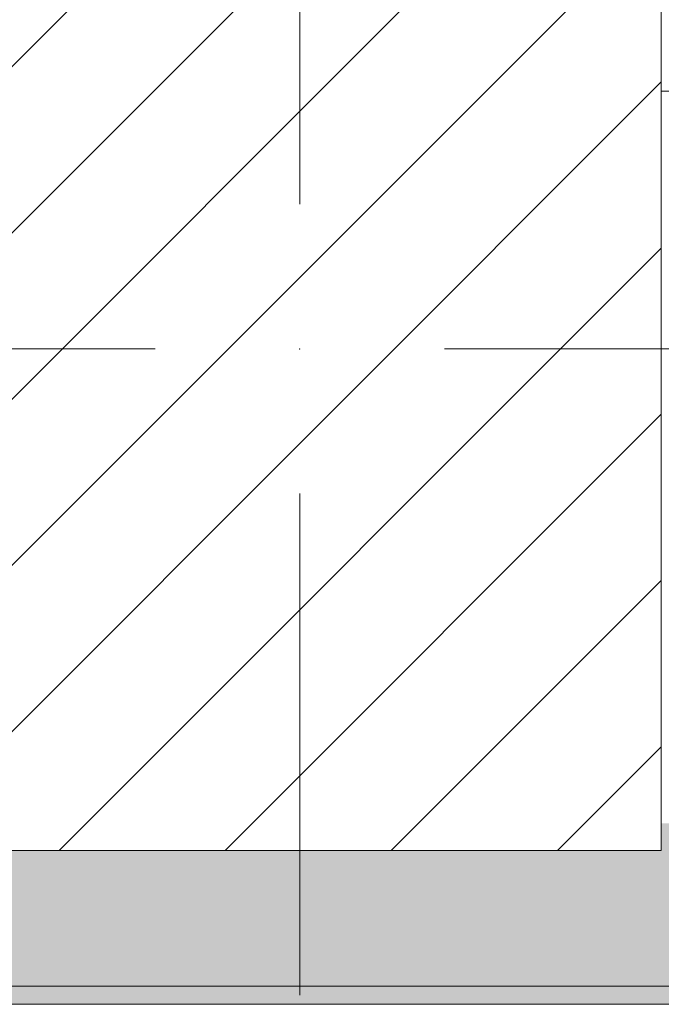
# Model space of a CAD drawing. Header units: millimetres. Extents: x -40968 to 11883, y -18816 to 4378.
# Tile 104 of 209: x -12391 to -12036, y -1699 to -1154. Entities that reach past the tile are written whole.
import ezdxf

# ---------------------------------------------------------------- set-up
doc = ezdxf.new("R2010")
doc.units = ezdxf.units.MM
doc.header["$MEASUREMENT"] = 0
doc.linetypes.add('Wipeout_Contour', pattern=[1000, 0, -1000])
for name, color, linetype in [('10_ESTR_Pilars', 7, 'Continuous'), ('12_FAÇ_Façana', 7, 'Continuous'), ('Nuevo_08_E_Envans secs', 7, 'Continuous')]:
    doc.layers.add(name, color=color, linetype=linetype)
for name, color, linetype, lineweight in [('10_ESTR_Pilars_Pluma_Nº__20', 1, 'Continuous', 5), ('10_ESTR_Pilars_Pluma_Nº__28', 7, 'Continuous', 20), ('10_ESTR_Pilars_Pluma_Nº__42', 8, 'Continuous', 25), ('12_FAÇ_Façana_Pluma_Nº__7', 7, 'Continuous', 5), ('Nuevo_08_E_Envans secs_Pluma_Nº__1', 7, 'Continuous', 5)]:
    doc.layers.add(name, color=color, linetype=linetype, lineweight=lineweight)
doc.layers.add('12_FAÇ_Façana_Pluma_Nº__102', color=7, linetype='Continuous', lineweight=5, true_color=0xcccccc)

# ---------------------------------------------------------------- blocks, each defined once
blk = doc.blocks.new('Muro_10_1', base_point=(-12935.93, -1193.98))
at = {"layer": '12_FAÇ_Façana_Pluma_Nº__102', "linetype": 'Continuous', "lineweight": 0, "true_color": 0xe5e5e5}
for points in [[(-12935.93, -1688.98), (-8781.93, -1688.98), (-8781.93, -1598.98), (-12035.86, -1598.98), (-12035.86, -1613.98), (-12435.86, -1613.98), (-12435.86, -1598.98), (-12486.81, -1598.98), (-12486.81, -1613.98), (-12886.81, -1613.98), (-12886.81, -1598.98), (-12935.93, -1598.98)], [(-12935.93, -1698.98), (-8781.93, -1698.98), (-8781.93, -1688.98), (-12935.93, -1688.98)]]:
    blk.add_hatch(color=254, dxfattribs=at).paths.add_polyline_path(points)
at = {"layer": '12_FAÇ_Façana_Pluma_Nº__7', "color": 7, "linetype": 'Continuous', "lineweight": 5}
blk.add_line((-12935.93, -1688.98), (-8781.93, -1688.98), dxfattribs=at)
at = {"layer": '12_FAÇ_Façana_Pluma_Nº__7', "color": 7, "linetype": 'Continuous', "lineweight": 5, "flags": 128}
blk.add_lwpolyline([(-12935.93, -1698.98), (-8781.93, -1698.98)], dxfattribs=at)
blk = doc.blocks.new('Muro_94_1', base_point=(-8781.93, -1193.98))
at = {"layer": 'Nuevo_08_E_Envans secs_Pluma_Nº__1', "color": 7, "linetype": 'Continuous', "lineweight": 5, "flags": 128}
blk.add_lwpolyline([(-12035.86, -1193.98), (-8781.93, -1193.98)], dxfattribs=at)
blk = doc.blocks.new('Pilar_4_1', base_point=(-12235.86, -1336.48))
at = {"color": 254, "linetype": 'Wipeout_Contour', "lineweight": 0, "ltscale": 49246.96781}
blk.add_wipeout([(-12435.86, -1613.98), (-12035.86, -1613.98), (-12035.86, -1058.98), (-12435.86, -1058.98)], dxfattribs=at).dxf.layer = '10_ESTR_Pilars'
at = {"layer": '10_ESTR_Pilars_Pluma_Nº__42', "linetype": 'Continuous', "lineweight": 25}
h = blk.add_hatch(dxfattribs=at)
h.set_pattern_fill('00_GCT_trama_45º_e1_400__05', color=8, style=0, pattern_type=2)
h.set_pattern_definition([(45, (0, 0), (-45.96194, 45.96194), [])])
h.paths.add_polyline_path([(-12435.86, -1613.98), (-12035.86, -1613.98), (-12035.86, -1058.98), (-12435.86, -1058.98)])
at = {"layer": '10_ESTR_Pilars_Pluma_Nº__20', "color": 1, "linetype": 'Continuous', "lineweight": 5}
for p, q in [((-12235.86, -1256.48), (-12235.86, -978.98)), ((-12315.86, -1336.48), (-12515.86, -1336.48)), ((-12155.86, -1336.48), (-11955.86, -1336.48)), ((-12235.86, -1416.48), (-12235.86, -1693.98))]:
    blk.add_line(p, q, dxfattribs=at)
blk.add_point((-12235.86, -1336.48), dxfattribs=at)
at = {"layer": '10_ESTR_Pilars_Pluma_Nº__28', "color": 7, "linetype": 'Continuous', "lineweight": 20, "flags": 128}
blk.add_lwpolyline([(-12435.86, -1613.98), (-12035.86, -1613.98), (-12035.86, -1058.98), (-12435.86, -1058.98)], close=True, dxfattribs=at)

msp = doc.modelspace()

# ---------------------------------------------------------------- block references
at = {"layer": '12_FAÇ_Façana', "color": 7, "lineweight": 20}
msp.add_blockref('Muro_10_1', (-12935.93, -1193.98), dxfattribs=at)

# ---------------------------------------------------------------- next in the draw order: block references
at = {"layer": 'Nuevo_08_E_Envans secs', "color": 7, "lineweight": 20}
msp.add_blockref('Muro_94_1', (-8781.93, -1193.98), dxfattribs=at)

# ---------------------------------------------------------------- next in the draw order: block references
at = {"layer": '10_ESTR_Pilars', "color": 7, "lineweight": 20}
msp.add_blockref('Pilar_4_1', (-12235.86, -1336.48), dxfattribs=at)

doc.saveas('drawing.dxf')
